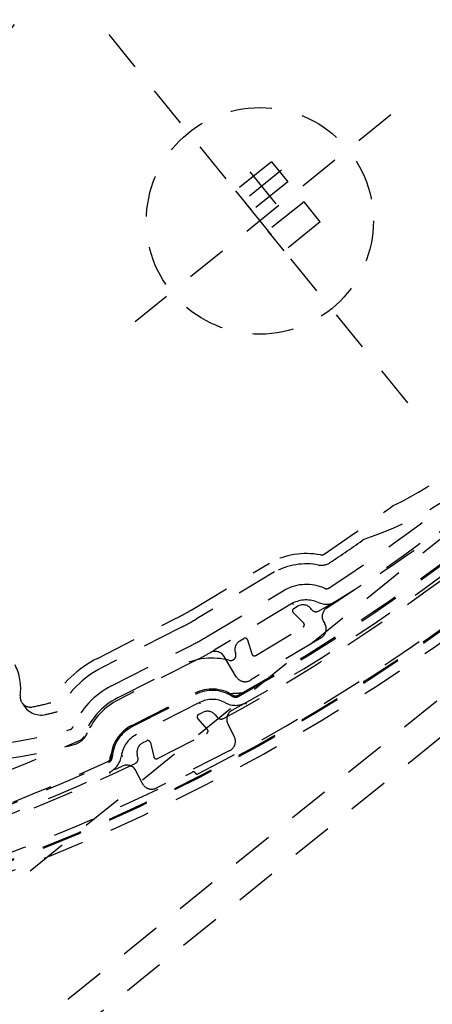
# Model space of a CAD drawing. Extents: x -7591 to -2491, y 6498 to 10061.
# Tile 60 of 125: x -3860 to -3820, y 8044 to 8139. Entities that reach past the tile are written whole.
import ezdxf

# ---------------------------------------------------------------- set-up
doc = ezdxf.new("R2010")
doc.units = 0
doc.header["$MEASUREMENT"] = 0
doc.linetypes.add('HIDDEN', pattern=[7, 4, -3])
doc.layers.get('0').update_dxf_attribs({"linetype": 'CONTINUOUS'})
doc.layers.add('LE_ALL', color=7, linetype='CONTINUOUS', lineweight=50)
doc.layers.add('LE_HIDDEN', color=7, linetype='CONTINUOUS')

msp = doc.modelspace()

# ---------------------------------------------------------------- linework, layer by layer
for radius, start, end in [(2040, 31.798351, 148.201649), (1950, 32.04534, 147.95466), (2025, 32.749986, 50.749986)]:
    msp.add_arc((-5184.29, 7028.429), radius, start, end)
at = {"layer": 'LE_ALL'}
msp.add_arc((-5184.29, 7028.429), 2000, 31.75, 90, dxfattribs=at)
at = {"layer": 'LE_HIDDEN', "color": 1, "linetype": 'HIDDEN'}
for p, q in [((-3579.738, 8263.431), (-4046.026, 7885.839)), ((-3851.216, 8137.864), (-3821.163, 8100.751)), ((-3823.865, 8130.079), (-3848.662, 8109.998)), ((-3835.439, 8125.532), (-3833.866, 8123.589)), ((-3834.478, 8124.701), (-3838.397, 8121.527)), ((-3837.535, 8124.545), (-3835.011, 8121.427)), ((-3833.866, 8123.589), (-3837.363, 8120.757)), ((-3832.292, 8121.646), (-3835.79, 8118.814)), ((-3830.719, 8119.703), (-3832.292, 8121.646)), ((-3830.719, 8119.703), (-3834.216, 8116.871)), ((-3834.216, 8116.871), (-3835.79, 8118.814)), ((-3843.239, 8082.014), (-3835.65, 8086.574)), ((-3835.15, 8085.707), (-3842.724, 8081.157)), ((-3833.414, 8082.667), (-3840.99, 8078.115)), ((-3833.414, 8082.667), (-3833.341, 8082.536)), ((-3833.295, 8082.155), (-3832.914, 8082.384)), ((-3832.338, 8080.76), (-3833.343, 8081.764)), ((-3852.317, 8077.323), (-3844.679, 8081.215)), ((-3844.225, 8080.324), (-3851.863, 8076.432)), ((-3836.979, 8077.608), (-3832.385, 8080.369)), ((-3838.512, 8079.021), (-3838.13, 8079.25)), ((-3837.762, 8079.109), (-3837.347, 8077.749)), ((-3838.919, 8077.761), (-3838.953, 8077.872)), ((-3850.365, 8073.492), (-3844.24, 8076.613)), ((-3842.424, 8073.049), (-3848.549, 8069.928)), ((-3842.52, 8071.878), (-3842.123, 8072.08)), ((-3840.915, 8071.846), (-3840.706, 8071.606)), ((-3841.662, 8070.419), (-3842.595, 8071.491)), ((-3848.944, 8070.703), (-3849.602, 8070.27)), ((-3846.512, 8067.599), (-3841.737, 8070.032)), ((-3847.942, 8069.115), (-3847.545, 8069.317)), ((-3847.188, 8069.151), (-3846.869, 8067.766)), ((-3848.391, 8067.69), (-3848.462, 8068))]:
    msp.add_line(p, q, dxfattribs=at)
for points in [[(-5182.29, 9290.46), (-5182.29, 9371.428, -0.254675), (-3214.819, 8297.613), (-3480.587, 8126.665, 0.078205), (-3900.248, 8596.856), (-3840.141, 8670.423, 0.172955), (-5182.29, 9150.428), (-5182.29, 9191.396), (-5164.29, 9191.396), (-5164.29, 9193.396), (-5184.29, 9193.429), (-5204.29, 9193.396), (-5204.29, 9191.396), (-5186.29, 9191.396), (-5186.29, 9150.428, 0.172955), (-6528.439, 8670.424)], [(-4931.445, 8886.302, -0.219407), (-3607.342, 8042.756), (-3565.29, 8069.804)], [(-3480.587, 8126.665, 0.078205), (-3900.248, 8596.856), (-3840.141, 8670.423)], [(-3750.956, 8173.915, -0.257807), (-3750.667, 8172.292), (-3750.967, 8171.411, -0.288476), (-3904.93, 8046.775), (-3905.799, 8046.671, -0.257723), (-3907.326, 8047.291), (-3922.196, 8065.654)], [(-3884.561, 8125.763, -0.351559), (-3884.542, 8126.388, -0.091758), (-3833.062, 8168.076, -0.351559), (-3832.446, 8167.964)], [(-3872.422, 8132.532, -0.398035), (-3872.44, 8133.219, -0.03976), (-3858.323, 8146.64, -0.03976), (-3842.26, 8157.658, -0.398035), (-3841.592, 8157.497)], [(-3871.969, 8133.951, -0.001753), (-3871.083, 8134.83, -0.002306), (-3871.07, 8134.843, -0.048825), (-3844.133, 8156.656, -0.002251), (-3844.118, 8156.666, -0.001754), (-3843.074, 8157.35)], [(-3867.065, 8132.266, -0.197252), (-3866.913, 8132.614, -0.011776), (-3860.919, 8138.161, -0.122361), (-3849.489, 8147.417, -0.011776), (-3842.817, 8152.127, -0.197251), (-3842.445, 8152.203)], [(-3788.591, 8113.808, -0.351559), (-3788.611, 8113.183, -0.091758), (-3840.09, 8071.495, -0.351559), (-3840.706, 8071.606)], [(-3789.551, 8112.549, -0.044276), (-3812.627, 8090.21, -0.044276), (-3839.275, 8072.283)], [(-3806.087, 8107.304, -0.197252), (-3806.239, 8106.956, -0.011776), (-3812.233, 8101.41, -0.122361), (-3823.663, 8092.154, -0.011776), (-3830.335, 8087.444, -0.197251), (-3830.707, 8087.368)], [(-3800.731, 8107.038, -0.398035), (-3800.713, 8106.351, -0.03976), (-3814.829, 8092.93, -0.03976), (-3830.892, 8081.912, -0.398035), (-3831.561, 8082.073)], [(-3801.184, 8105.619, -0.001779), (-3802.082, 8104.727, -0.050609), (-3830.079, 8082.221)], [(-3841.762, 8079.401), (-3834.155, 8083.972, -0.231948), (-3830.322, 8084.126)], [(-3830.391, 8080.867), (-3830.288, 8080.696, -0.414214), (-3830.63, 8079.323), (-3837.487, 8075.203, -0.414214), (-3838.86, 8075.545), (-3840.047, 8077.521)], [(-3854.667, 8070.695, -0.174687), (-3850.955, 8074.65), (-3843.246, 8078.579)], [(-3841.403, 8077.872, -0.012812), (-3842.565, 8077.242), (-3850.274, 8073.314)], [(-3856.85, 8073.022, -0.009592), (-3858.606, 8072.614, -0.518997), (-3859.805, 8073.726)], [(-3851.017, 8067.747, -0.265688), (-3849.003, 8070.819), (-3842.878, 8073.94, -0.265688), (-3839.209, 8073.763)], [(-3850.887, 8067.739, -0.265688), (-3848.944, 8070.703), (-3842.819, 8073.824, -0.265688), (-3839.279, 8073.654)], [(-3839.683, 8070.954), (-3839.053, 8069.716, -0.414214), (-3839.49, 8068.371), (-3846.618, 8064.739, -0.414214), (-3847.963, 8065.176), (-3848.595, 8066.418)], [(-3853.291, 8070.1, -0.226784), (-3854.591, 8068.966, -0.07165), (-3869.156, 8067.093, -0.223163), (-3870.684, 8067.839)], [(-3853.653, 8069.721, -0.206042), (-3853.919, 8069.429, -0.022123), (-3868.519, 8063.607, -0.316285), (-3869.072, 8063.765)], [(-3848.391, 8067.69, -0.351559), (-3848.663, 8067.127, -0.053212), (-3885.1, 8054.3, -0.173187), (-3886.771, 8054.486)], [(-3849.91, 8066.869, -0.04931), (-3883.622, 8054.965, -0.175442), (-3885.991, 8055.218), (-3890.841, 8057.583)]]:
    msp.add_lwpolyline(points, format="xyb", dxfattribs=at)
for points in [[(-4045.582, 7890.058), (-3583.957, 8263.875), (-3643.113, 8336.926), (-4104.738, 7963.11)], [(-4043.808, 7906.936), (-3600.835, 8265.649), (-3644.887, 8320.049), (-4087.861, 7961.336), (-4043.808, 7906.936), (-4046.026, 7885.839)], [(-3835.439, 8125.532), (-3838.936, 8122.7), (-3837.363, 8120.757)], [(-3842.356, 8072.916), (-3842.369, 8072.942), (-3842.382, 8072.967), (-3842.393, 8072.99), (-3842.404, 8073.01), (-3842.412, 8073.027), (-3842.418, 8073.039), (-3842.422, 8073.047), (-3842.424, 8073.049)], [(-3837.88, 8072.888), (-3837.895, 8072.913), (-3837.908, 8072.938), (-3837.921, 8072.96), (-3837.932, 8072.98), (-3837.941, 8072.997), (-3837.948, 8073.009), (-3837.952, 8073.016), (-3837.954, 8073.019)], [(-3849.853, 8067.842), (-3849.882, 8067.846), (-3849.91, 8067.849), (-3849.936, 8067.852), (-3849.959, 8067.855), (-3849.977, 8067.858), (-3849.991, 8067.859), (-3849.999, 8067.86), (-3850.002, 8067.861)], [(-3851.089, 8066.157), (-3851.101, 8066.184), (-3851.113, 8066.21), (-3851.124, 8066.233), (-3851.133, 8066.254), (-3851.141, 8066.271), (-3851.147, 8066.283), (-3851.151, 8066.291), (-3851.152, 8066.294)]]:
    msp.add_lwpolyline(points, dxfattribs=at)
msp.add_circle((-3836.576, 8119.785), 11, dxfattribs=at)
for centre, radius, start, end in [((-5184.29, 7028.429), 1925, 32.75, 82.25), ((-5184.29, 7028.429), 1922.5, 32.809606, 82.190394), ((-5184.29, 7028.429), 1920.5, 32.809668, 82.190332), ((-5184.29, 7028.429), 1877, 32.75, 82.18895), ((-5184.29, 7028.429), 1923, 32.839385, 57.485103), ((-5184.291, 7028.429), 2025, 32.749986, 50.749986), ((-3746.178, 8008.154), 186.884, 96.82584, 161.19217), ((-3746.178, 8008.154), 185.953, 96.82584, 161.19217), ((-3746.178, 8008.154), 185.849, 96.82584, 161.19217), ((-3746.178, 8008.153), 185.6, 117.04864, 140.95133), ((-3926.973, 8231.417), 185.849, -83.1922, -18.82587), ((-3926.973, 8231.417), 186.884, -83.1922, -18.82587), ((-3746.179, 8008.154), 180.829, 119.24429, 138.75565), ((-3746.178, 8008.153), 176.4, 123.40946, 134.5905), ((-3836.576, 8119.785), 32.5, 108.15227, 149.8477), ((-3926.974, 8231.418), 185.6, -62.95136, -39.04867), ((-3926.973, 8231.417), 180.829, -60.75569, -41.2443), ((-3926.974, 8231.418), 176.4, -56.59054, -45.4095), ((-3836.576, 8119.785), 32.5, -71.84773, -30.1523), ((-3926.973, 8231.416), 180.699, -60.75568, -50.99998), ((-3926.974, 8231.418), 174.4, -56.12942, -54.80268), ((-3832.081, 8080.14), 7.357, 79.23686, 119.01909), ((-3832.081, 8080.14), 6.357, 79.23686, 118.86895), ((-3830.614, 8087.859), 1.5, -100.76313, -56.12942), ((-3830.12, 8084.584), 0.5, -113.80922, -56.59077), ((-3832.081, 8080.14), 2.857, 66.19088, 117.82093), ((-3832.399, 8081.527), 1, 33.07533, 121), ((-3830.12, 8084.584), 2, -113.80912, -56.59054), ((-3855.394, 8102.243), 23.6, -63.00002, -59.00002), ((-3833.166, 8081.941), 0.25, 121, -134.96378), ((-3829.534, 8081.382), 1, 123.00171, -149.00001), ((-3855.394, 8102.243), 24.6, -63.00002, -59.00002), ((-3832.514, 8080.583), 0.25, -59.00001, 45.03622), ((-3854.278, 8100.23), 24.3, -63.00001, -59.00002), ((-3837.996, 8078.164), 1, 121, -163.03634), ((-3838.001, 8079.036), 0.25, 16.96373, 121), ((-3854.278, 8100.23), 25.8, -60.06377, -59.00001), ((-3840.904, 8077.006), 1, 30.99999, 119.93623), ((-3839.397, 8077.615), 0.5, -104.48258, 16.96366), ((-3837.108, 8077.822), 0.25, -163.03627, -59.00001), ((-3864.809, 8074.405), 5.05, -7.71916, 26.85013), ((-3847.323, 8067.522), 11, 117, 149.99981), ((-3841.198, 8070.643), 6.7, 75.51742, 116.99998), ((-3847.323, 8067.522), 10, 117, 152.358), ((-3840.961, 8115.131), 41.235, -88.33691, -85.85018), ((-3838.94, 8074.185), 0.5, -122.51623, -60.75568), ((-3857.783, 8073.823), 2, -154.25603, -76.68722), ((-3847.323, 8067.522), 6.7, 116.99998, 160.84447), ((-3847.324, 8067.522), 6.5, 116.99998, 156.63528), ((-3841.198, 8070.643), 2.7, 61.19927, 117.00003), ((-3838.934, 8074.762), 2, -118.80046, -60.66394), ((-3838.94, 8074.185), 0.63, -122.51623, -60.75285), ((-3868.375, 8118.587), 48, -76.68722, -75.28417), ((-3842.406, 8071.655), 0.25, 116.99998, -138.96377), ((-3841.669, 8071.189), 1, 41.03623, 116.99998), ((-3838.792, 8071.408), 1, 118.85931, -153.00001), ((-3868.375, 8118.587), 50, -90.86822, -74.47532), ((-3855.126, 8070.893), 0.5, -74.47535, -23.36472), ((-3847.323, 8067.522), 2.7, 116.99999, 172.80056), ((-3841.85, 8070.255), 0.25, -63.00002, 41.03623), ((-3847.488, 8068.224), 1, 116.99998, -167.03626), ((-3847.432, 8069.095), 0.25, 12.96374, 116.99998), ((-3849.838, 8067.487), 1.285, 152.00391, -171.50812), ((-3926.972, 8231.413), 180.824, -76.19688, -65.24436), ((-3926.975, 8231.419), 180.701, -72.86286, -65.24441), ((-3851.516, 8067.777), 0.5, -65.24441, -3.4838), ((-3851.516, 8067.778), 0.63, -65.2282, -3.4838), ((-3851.986, 8068.111), 2, -65.33608, -7.19941), ((-3846.626, 8067.822), 0.25, -167.03626, -63.00002), ((-3926.974, 8231.418), 185.2, -71.96196, -63.07498), ((-3849.486, 8065.964), 1, 26.99999, 115.09541), ((-3843.021, 8066.115), 0.2, 26.98683, 116.92502), ((-3842.664, 8066.296), 0.2, -153.01317, -62.95136)]:
    msp.add_arc(centre, radius, start, end, dxfattribs=at)

doc.saveas('drawing.dxf')
